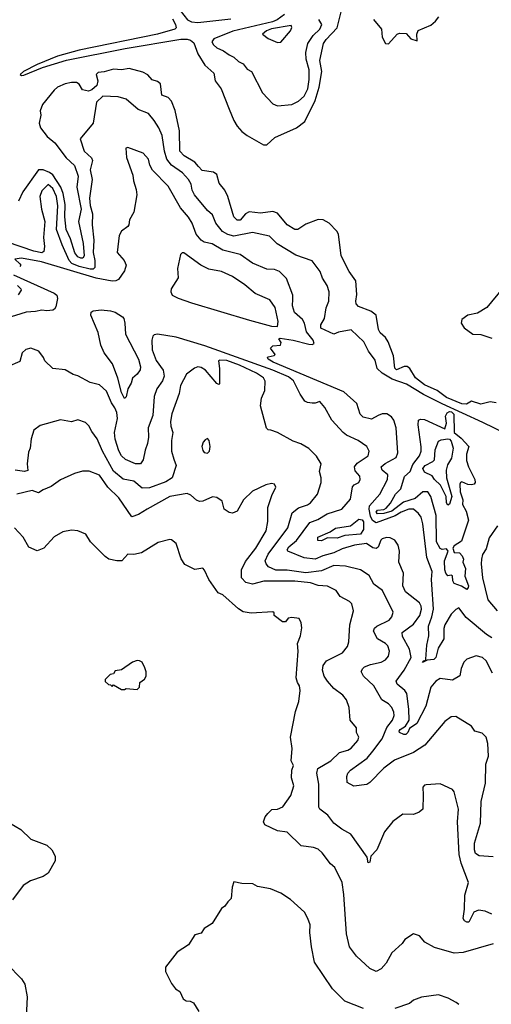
# Model space of a CAD drawing. Extents: x 1678759 to 1859541, y 384609 to 522867.
# Tile 70 of 256: x 1756874 to 1759893, y 422256 to 428557. Entities that reach past the tile are written whole.
import ezdxf

# ---------------------------------------------------------------- set-up
doc = ezdxf.new("R2010")
doc.units = 0

msp = doc.modelspace()

# ---------------------------------------------------------------- linework, layer by layer
at = {"layer": '0CON20XD'}
for points in [[(1757852.2, 428562.2), (1757871.1, 428525), (1757875.7, 428505), (1757867.5, 428495), (1757755, 428463.2), (1757255, 428361.2), (1757115, 428323), (1756985, 428269.5), (1756897.5, 428225), (1756877.3, 428205), (1756885, 428198.9), (1756900.7, 428200.7), (1757019.2, 428250.8), (1757172.9, 428297.1), (1757548.3, 428371.7), (1757905, 428431.1), (1757945, 428431.6), (1757966.8, 428425), (1757987.7, 428407.7), (1758015, 428337.8), (1758058.5, 428265), (1758115.6, 428215), (1758125.9, 428165), (1758164.1, 428115), (1758215, 427983.6), (1758245, 427911.1), (1758265.4, 427875), (1758295, 427841.3), (1758329.6, 427815), (1758435, 427756.4), (1758455, 427756.5), (1758507.6, 427802.4), (1758645, 427864.2), (1758700, 427905), (1758765, 428040), (1758790.2, 428125), (1758808.6, 428225), (1758795.2, 428295), (1758818.4, 428405), (1758835, 428430.9), (1758906.2, 428503.8), (1758933.3, 428615)], [(1757901.2, 428615), (1757948.2, 428555), (1757973.2, 428543.2), (1758015, 428539.5), (1758225, 428561.2)], [(1758569.5, 428589.5), (1758521.2, 428555), (1758492.8, 428542.8), (1758237, 428483), (1758115.8, 428434.2), (1758104.5, 428415), (1758113.8, 428395), (1758135, 428376.2), (1758178.3, 428358.3), (1758215, 428330.9), (1758245, 428317.5), (1758275, 428288.6), (1758305, 428274.2), (1758330.4, 428240.4), (1758358.6, 428225), (1758427.9, 428087.9), (1758495, 428017.8), (1758525, 428005.5), (1758615, 428013.2), (1758658.9, 428035), (1758695, 428068.1), (1758717.5, 428115), (1758726.8, 428175), (1758726.5, 428235), (1758706.5, 428305), (1758704.3, 428345.7), (1758718.7, 428405), (1758752.8, 428455), (1758794, 428495), (1758807.2, 428525), (1758787.6, 428557.6)], [(1759138.7, 428558.7), (1759188.8, 428495), (1759194, 428445), (1759215, 428403.3), (1759235, 428402.5), (1759290, 428465), (1759305, 428470), (1759347.3, 428467.3), (1759376.7, 428435), (1759418.3, 428421.7), (1759416, 428465), (1759425, 428486.7), (1759505, 428521.2), (1759535, 428546.7), (1759555.7, 428574.3)], [(1758525, 428411.2), (1758545, 428413.8), (1758606.7, 428485), (1758615.7, 428505.7), (1758610.5, 428520.5), (1758485, 428497.4), (1758454.5, 428485), (1758428.6, 428465), (1758465, 428436.5), (1758525, 428411.2)], [(1759025.8, 426755.8), (1759031.3, 426798.7), (1759024.7, 426885), (1758981.7, 426945), (1758931.5, 427045), (1758914.5, 427184.5), (1758903.5, 427203.5), (1758853.8, 427253.8), (1758816.3, 427276.3), (1758785, 427277.3), (1758705, 427247.8), (1758655, 427214.5), (1758635, 427214.6), (1758586.2, 427245), (1758525, 427318.2), (1758495, 427328.7), (1758415, 427317.9), (1758342.8, 427327.2), (1758319.6, 427315), (1758285, 427274.3), (1758265, 427272.9), (1758244.6, 427295), (1758205.9, 427425), (1758187.2, 427465), (1758150.7, 427510.7), (1758136, 427566), (1758115, 427580.6), (1758042.6, 427592.6), (1758017.7, 427617.7), (1757994.4, 427644.4), (1757926.5, 427685), (1757898.5, 427715), (1757897.6, 427845), (1757868.1, 427975), (1757845.2, 428035.2), (1757825, 428058.2), (1757783.9, 428073.9), (1757775, 428147.1), (1757755, 428162), (1757722.7, 428172.7), (1757695, 428204.2), (1757661.4, 428221.4), (1757575, 428243.4), (1757525, 428236.6), (1757475, 428239.4), (1757415, 428222.4), (1757375, 428218.2), (1757362.7, 428205), (1757374.9, 428165), (1757368.2, 428135), (1757335, 428108.1), (1757315, 428100), (1757275, 428107.6), (1757254.2, 428144.2), (1757238.1, 428155), (1757205.5, 428155.5), (1757165, 428146.1), (1757115, 428125.1), (1757093.6, 428106.4), (1757019, 428015), (1757004.2, 427974.2), (1757008, 427945), (1756998.9, 427895), (1757007.5, 427865), (1757049.7, 427809.7), (1757099.6, 427769.6), (1757171.9, 427671.9), (1757225, 427624), (1757248.9, 427555), (1757240, 427485), (1757266.7, 427345), (1757250.7, 427265), (1757280, 427125), (1757285.5, 427045), (1757278.3, 427031.7), (1757265, 427030.2), (1757245, 427039.8), (1757226.2, 427065), (1757199.7, 427155), (1757171.5, 427215), (1757163.6, 427295), (1757165.3, 427375), (1757151.3, 427445), (1757136.3, 427485), (1757085, 427563.4), (1757065, 427579.9), (1757025, 427596.7), (1756995, 427595.9), (1756894.5, 427455), (1756866.1, 427395)], [(1760215.3, 425795), (1759838.9, 425978.9), (1759577.8, 426097.8), (1759458.1, 426158.1), (1759349.5, 426225), (1759257.3, 426257.3), (1759194.4, 426294.4), (1759161.6, 426325), (1759149.1, 426379.1), (1759106.9, 426435), (1759075.6, 426495), (1758995, 426571.9), (1758915, 426557.7), (1758885, 426544.6), (1758802.4, 426582.4), (1758801.1, 426605), (1758825.4, 426645), (1758836.2, 426713.8), (1758852.5, 426755), (1758855.5, 426814.5), (1758841.9, 426855), (1758811.7, 426901.7), (1758796.1, 426946.1), (1758745, 427014.2), (1758640.9, 427050.9), (1758521.7, 427121.7), (1758472.5, 427172.5), (1758365, 427194.7), (1758245, 427171), (1758205, 427181.7), (1758172.2, 427202.2), (1758129.2, 427255), (1758107.8, 427307.8), (1758075, 427336.5), (1757992.3, 427435), (1757978.5, 427465), (1757972.2, 427505), (1757955, 427533.6), (1757915, 427577.7), (1757845.7, 427625.7), (1757815.2, 427665), (1757800, 427715), (1757785.7, 427815.7), (1757765, 427864.2), (1757735, 427912.5), (1757697.3, 427957.3), (1757631.5, 427981.5), (1757555, 428047.8), (1757505, 428063.8), (1757405, 428068.1), (1757365, 428028.8), (1757345, 427893.8), (1757260, 427795), (1757286.9, 427715), (1757333, 427673), (1757339.8, 427655), (1757325.3, 427595), (1757336.8, 427535), (1757319.7, 427415), (1757325, 427368), (1757340.3, 427315), (1757337.7, 427245), (1757349.2, 427145), (1757343.6, 427066.4), (1757354.2, 427015), (1757355, 426971.2), (1757345, 426960.6), (1757325, 426960.5), (1757255, 426978.1), (1757207.3, 426997.3), (1757189.8, 427015), (1757145.5, 427115), (1757110.2, 427215), (1757118, 427365), (1757109.7, 427425), (1757085, 427477.5), (1757055, 427501.9), (1757015, 427460.6), (1757003.2, 427425), (1757012.3, 427345), (1757034.5, 427265), (1757026.6, 427163.4), (1757033.4, 427105), (1757027.5, 427072.5), (1757014.7, 427065.3), (1756965, 427074.9), (1756795, 427133.3)], [(1759895, 424600.9), (1759862, 424622), (1759732, 424732), (1759685, 424792.5), (1759665, 424782.9), (1759635, 424752.5), (1759596.1, 424685), (1759589.2, 424660.8), (1759588.1, 424595), (1759552.1, 424535), (1759538.3, 424475), (1759525, 424463.3), (1759482.3, 424457.7), (1759453, 424443), (1759461.2, 424455), (1759472.5, 424457.5), (1759474.4, 424465.6), (1759480.4, 424555), (1759493.2, 424615), (1759490.3, 424675), (1759512.9, 424735), (1759522.3, 424785), (1759512.7, 424942.7), (1759509.4, 424975), (1759514.8, 425025), (1759479.6, 425115), (1759455, 425330), (1759443, 425373), (1759426.3, 425396.3), (1759395, 425423.6), (1759365, 425424.7), (1759315, 425405.8), (1759277.7, 425382.3), (1759155, 425336.3), (1759132.6, 425352.6), (1759119.5, 425379.5), (1759111.1, 425425), (1759113.8, 425446.2), (1759179.7, 425520.3), (1759229.1, 425615), (1759230, 425645), (1759193.8, 425675), (1759188.2, 425695), (1759213, 425717), (1759283.1, 425755), (1759293.6, 425785), (1759284.6, 425944.6), (1759269.5, 425995), (1759253.1, 426015), (1759224, 426034), (1759195, 426035.4), (1759169.4, 426025), (1759125, 426000.8), (1759073.3, 426013.3), (1759052.2, 426032.2), (1759031.4, 426101.4), (1758947.6, 426175), (1758495.8, 426365), (1758464.2, 426385), (1758460, 426395), (1758465, 426400), (1758502.5, 426407.5), (1758510, 426415), (1758480, 426455), (1758495, 426468.8), (1758542.5, 426475), (1758548.3, 426491.7), (1758532.5, 426515), (1758541.4, 426518.6), (1758625, 426506), (1758725, 426480.5), (1758745, 426478.9), (1758759.4, 426485), (1758753.2, 426505), (1758710, 426560), (1758696.9, 426615), (1758685, 426638), (1758633.2, 426683.2), (1758620, 426725), (1758622.4, 426767.6), (1758621.8, 426795), (1758581.1, 426901.1), (1758536.9, 426945), (1758505, 426958.2), (1758455, 426960.4), (1758365, 426998.9), (1758284, 427055), (1758175, 427082.2), (1758105, 427122.8), (1758055, 427133.3), (1758035, 427145.4), (1758004.1, 427185), (1757977.8, 427255), (1757955, 427293.1), (1757902.4, 427352.4), (1757825, 427491.4), (1757724, 427594), (1757705.7, 427625), (1757698, 427665), (1757665, 427702), (1757565, 427738.8), (1757552.5, 427735), (1757557.5, 427675), (1757598.8, 427561.2), (1757602.7, 427525), (1757620.3, 427470.3), (1757622.5, 427435), (1757604.1, 427325.9), (1757576.7, 427275), (1757572, 427245), (1757565, 427233.3), (1757525, 427203.3), (1757510, 427175), (1757497.3, 427067.3), (1757542.9, 427015), (1757555.8, 426985), (1757545, 426950), (1757506.4, 426893.6), (1757488.8, 426885), (1757465.6, 426884.4), (1757362.7, 426902.7), (1757013.4, 427006.6), (1756885, 427031.2), (1756842.5, 427025), (1756873.8, 426995), (1756880, 426985), (1756873.6, 426976.4)], [(1758525, 426593.4), (1758527.3, 426625), (1758510, 426715), (1758474.2, 426765), (1758380.6, 426805), (1758315, 426860.4), (1758235, 426913.8), (1758164.7, 426944.7), (1758085, 426960.5), (1758034, 426985), (1757925, 427064.2), (1757914.2, 427065.8), (1757903.8, 427055), (1757884.4, 426965), (1757887.5, 426905), (1757844.2, 426835), (1757840.6, 426815), (1757849.5, 426795), (1757888.2, 426775), (1757974.4, 426744.4), (1758345, 426633), (1758484.8, 426595.2), (1758525, 426593.4)], [(1756835, 426923.5), (1757095, 426807.5), (1757110.5, 426795), (1757116.6, 426773.4), (1757105, 426720), (1757096.2, 426703.8), (1757085, 426697.5), (1757046.8, 426693.2), (1757015, 426698.6), (1756975, 426688.8), (1756915, 426685.3), (1756785, 426643.9)], [(1756859.5, 426855), (1756881.5, 426835), (1756883.8, 426825), (1756864.8, 426795.2)], [(1759965, 426835.9), (1759865, 426714.5), (1759805, 426679.8), (1759742.7, 426665), (1759705, 426637.5), (1759698.9, 426615), (1759718.8, 426585), (1759773.8, 426545), (1759825, 426541.3), (1759895, 426519.7)], [(1759924, 426106), (1759885, 426110.5), (1759825, 426097.3), (1759765, 426115.2), (1759733.5, 426096.5), (1759705, 426098.5), (1759605, 426140.2), (1759545, 426184.8), (1759465, 426220.6), (1759408.1, 426265), (1759370.2, 426325), (1759355, 426337.2), (1759335, 426337.6), (1759285, 426315.5), (1759275.9, 426325.9), (1759265.6, 426405), (1759232.7, 426495), (1759215, 426523.7), (1759182.1, 426552.1), (1759170.7, 426575), (1759155.6, 426665), (1759121.3, 426691.3), (1759042.4, 426722.4), (1759028.3, 426738.3), (1759025.8, 426755.8)], [(1757545, 426133.8), (1757525, 426171.2), (1757502.5, 426262.5), (1757467.8, 426355), (1757414.6, 426425), (1757392.2, 426475), (1757375.2, 426555), (1757328.8, 426665), (1757331.2, 426685), (1757345, 426692.8), (1757395, 426700.2), (1757455, 426694.6), (1757485.4, 426685), (1757531.5, 426655), (1757540, 426645), (1757547.7, 426615), (1757550.3, 426545), (1757634.7, 426385), (1757646.9, 426335), (1757645, 426316.7), (1757625, 426288), (1757596.6, 426263.4), (1757588.1, 426231.9), (1757565.5, 426195), (1757555, 426143.3), (1757545, 426133.8)], [(1759899.2, 424375), (1759859.2, 424455), (1759835.5, 424475.5), (1759795, 424485.7), (1759735, 424464), (1759717.5, 424445), (1759699.2, 424405), (1759692.1, 424357.9), (1759645, 424330.8), (1759565, 424340.8), (1759536.8, 424323.2), (1759505.7, 424285), (1759473.1, 424165), (1759415.9, 424054.1), (1759369.3, 424020.7), (1759358, 423995), (1759345, 423982.8), (1759332.2, 423982.2), (1759304.2, 423995), (1759302.7, 424005), (1759310, 424015), (1759343.1, 424036.9), (1759366.3, 424073.7), (1759365.6, 424145), (1759352.2, 424245), (1759338.9, 424265), (1759290.4, 424305), (1759283.6, 424325), (1759335, 424395.4), (1759380.5, 424475), (1759367.9, 424527.9), (1759325, 424609.2), (1759321.1, 424635), (1759395, 424689.5), (1759434.6, 424745), (1759446.3, 424785), (1759444.6, 424805), (1759433.5, 424825), (1759344.2, 424895.8), (1759326.5, 424935), (1759330.6, 425015), (1759300, 425085), (1759304.3, 425155), (1759295.8, 425195), (1759275.5, 425225.5), (1759245, 425240.8), (1759222.7, 425242.7), (1759195, 425235.7), (1759184.7, 425225.3), (1759167.6, 425182.4), (1759156.3, 425173.7), (1759135, 425176.4), (1759094.2, 425204.2), (1759016.2, 425195), (1758939, 425171), (1758885, 425144.6), (1758813.8, 425126.2), (1758765, 425103.9), (1758695, 425113.1), (1758590.7, 425155), (1758586.7, 425165), (1758595.7, 425184.3), (1758645.5, 425224.5), (1758730.5, 425339.5), (1758782.4, 425357.6), (1758842.5, 425395), (1758935, 425424.5), (1758992.1, 425487.9), (1759003.4, 425566.6), (1759015, 425579.4), (1759045.4, 425594.6), (1759053.1, 425615), (1759050, 425635), (1759020.4, 425670.4), (1759017.1, 425695), (1759035, 425718.2), (1759104.5, 425765), (1759110.9, 425795), (1759095.9, 425825.9), (1759040.8, 425865), (1758965, 425898.6), (1758945, 425914.2), (1758872.5, 425995), (1758827.5, 426075), (1758795, 426113.8), (1758765, 426102.5), (1758745, 426102.5), (1758715, 426106.2), (1758700, 426115), (1758669.7, 426159.7), (1758625.5, 426245), (1758595, 426271.5), (1758495, 426313), (1758059.2, 426469.2), (1757875, 426525.2), (1757756.2, 426543.8), (1757735, 426540.5), (1757725, 426532), (1757718.5, 426505), (1757722.7, 426445), (1757747.8, 426375), (1757791.8, 426315), (1757797.8, 426275), (1757788.8, 426245), (1757751.4, 426195), (1757734.8, 426145), (1757725, 426023.3), (1757695.4, 425945), (1757698.8, 425885), (1757692.3, 425845), (1757676.8, 425803.2), (1757665, 425741.2), (1757648, 425715), (1757615, 425714.5), (1757551.8, 425741.8), (1757525, 425766.4), (1757507.3, 425797.3), (1757485, 425872), (1757479.8, 425915), (1757500, 426005), (1757495, 426043.8), (1757482.6, 426072.6), (1757461.4, 426105), (1757430.4, 426180.4), (1757385, 426220.6), (1757325, 426235.8), (1757245, 426278.8), (1757215, 426286.2), (1757165, 426315.7), (1757085, 426323.8), (1757034.2, 426374.2), (1757026.2, 426395), (1756995.5, 426435.5), (1756945.8, 426454.2), (1756912.7, 426447.3), (1756890, 426425), (1756875, 426370), (1756795.5, 426334.5)], [(1759905, 423200.4), (1759815, 423207.1), (1759792.2, 423222.2), (1759784.8, 423244.8), (1759785, 423286.7), (1759823.4, 423415), (1759826.8, 423553.2), (1759855, 423671.2), (1759857.1, 423792.9), (1759874.6, 423845), (1759870.4, 423925), (1759859.6, 423965), (1759835, 423991.2), (1759786.2, 424005), (1759766.8, 424036.8), (1759665, 424097.8), (1759635, 424096.9), (1759595, 424065.5), (1759466.3, 423913.7), (1759395, 423867.7), (1759272.5, 423817.5), (1759205, 423767.8), (1759115, 423674.7), (1759095, 423662.8), (1759012.4, 423652.4), (1758970, 423675), (1758968.1, 423715), (1758974.5, 423735), (1758992.2, 423755), (1759098.3, 423831.7), (1759134.6, 423875.4), (1759193.3, 423955), (1759223.3, 424026.7), (1759259.3, 424075), (1759270, 424105), (1759268.9, 424125), (1759256.4, 424156.4), (1759235, 424178.5), (1759192.2, 424205), (1759139.6, 424295), (1759074.4, 424355), (1759060.6, 424385), (1759069.4, 424405), (1759081.9, 424415), (1759119, 424431), (1759187.5, 424445), (1759215, 424460), (1759234.3, 424485), (1759240.5, 424515), (1759229.2, 424549.2), (1759214.3, 424565), (1759165, 424594.4), (1759138.9, 424645), (1759145, 424662.5), (1759160.6, 424675), (1759237.9, 424715), (1759255.4, 424735), (1759263.8, 424765), (1759195.2, 424905.2), (1759140.6, 424945), (1759109.8, 424999.8), (1759056.3, 425036.3), (1758959.4, 425060.6), (1758885, 425064.6), (1758805, 425031), (1758705, 425016.9), (1758584.8, 425035.2), (1758514, 425034), (1758466, 425055), (1758450.6, 425075), (1758445.5, 425095), (1758463.5, 425136.5), (1758590.9, 425305), (1758618.1, 425401.9), (1758657.5, 425432.5), (1758715, 425452), (1758735.6, 425465), (1758779.3, 425520.7), (1758804.3, 425595), (1758804.2, 425625), (1758793.3, 425665), (1758802.5, 425715), (1758773.6, 425763.6), (1758725, 425812.5), (1758673.7, 425843.7), (1758625, 425859.4), (1758525, 425915.6), (1758480.8, 425929.2), (1758465, 425932), (1758453.8, 425943.8), (1758415.4, 426085), (1758420.9, 426135), (1758443.6, 426185), (1758444.5, 426244.5), (1758434.5, 426265), (1758388.5, 426295), (1758279.7, 426345), (1758198.9, 426375), (1758155, 426379.1), (1758147, 426373), (1758153.3, 426325), (1758153.3, 426226.7), (1758148, 426222), (1758135, 426228.8), (1758064.1, 426314.1), (1758035, 426331.2), (1758015, 426335.5), (1757992.2, 426327.8), (1757942.4, 426287.6), (1757903.1, 426215), (1757894.5, 426165), (1757846.9, 426035), (1757839.5, 425985), (1757841.5, 425955), (1757854.5, 425914.5), (1757844.7, 425865), (1757844.4, 425795), (1757860.5, 425745)], [(1759735, 424911.2), (1759701.9, 424931.9), (1759655, 424948.8), (1759646, 424965), (1759645, 424997.5), (1759635, 425002.5), (1759615, 424998.8), (1759600.6, 425015), (1759594.6, 425035.4), (1759592.9, 425095), (1759616.5, 425155), (1759605, 425170.9), (1759577.6, 425167.6), (1759565, 425172.5), (1759542.4, 425215), (1759539, 425385), (1759506, 425506), (1759486.2, 425535), (1759453.6, 425535), (1759405, 425493.1), (1759331.3, 425468.7), (1759255, 425411.5), (1759205, 425397.3), (1759165, 425395.8), (1759154.9, 425404.9), (1759165, 425418.8), (1759205, 425423.4), (1759219.3, 425430.7), (1759246.4, 425463.6), (1759279.4, 425520.6), (1759313.1, 425555), (1759336.6, 425633.4), (1759373.6, 425666.4), (1759390.5, 425709.5), (1759433.5, 425765), (1759443.4, 425795), (1759444.2, 425824.2), (1759425.3, 425964.7), (1759426.9, 425993.1), (1759438.8, 426001.2), (1759465, 425998.6), (1759595, 425939.6), (1759605.9, 425975), (1759599.8, 426020.2), (1759609.9, 426040.1), (1759625, 426049.1), (1759637.9, 426047.9), (1759651.7, 426031.7), (1759655.4, 425915), (1759699.6, 425879.6), (1759748.6, 425825), (1759733.9, 425776.1), (1759734.7, 425735), (1759747.3, 425695), (1759786.2, 425615), (1759789.5, 425595), (1759782.5, 425585), (1759765, 425579.3), (1759742.2, 425582.2), (1759705, 425598.5), (1759695, 425595.8), (1759690.5, 425585), (1759694.2, 425535), (1759711.3, 425485), (1759708.7, 425455), (1759731.4, 425411.4), (1759746.7, 425355), (1759700.8, 425219.2), (1759655, 425190.8), (1759645.4, 425175), (1759655, 425147.2), (1759688.8, 425145), (1759706.4, 425125), (1759713.8, 425105), (1759710, 425085), (1759727.1, 425045), (1759724.2, 424995), (1759745.6, 424934.4), (1759745, 424922.5), (1759735, 424911.2)], [(1757860.5, 425745), (1757874.3, 425705), (1757850, 425625), (1757810, 425600), (1757705, 425560.7), (1757658.2, 425558.2), (1757604.7, 425604.7), (1757535, 425617.6), (1757475, 425668.8), (1757403.3, 425795), (1757369.5, 425875), (1757335, 425920.8), (1757316.9, 425956.9), (1757295, 425980), (1757245, 425995.8), (1757205, 425984.3), (1757135, 425997.1), (1757005, 425960.6), (1756965, 425930), (1756947.3, 425875), (1756940, 425815), (1756930.7, 425789.3), (1756921.9, 425715), (1756925, 425671.9), (1756903.6, 425666.3), (1756845, 425674.7)], [(1758075, 425782.5), (1758088.6, 425795), (1758093.1, 425825), (1758086, 425865), (1758075, 425876.7), (1758060.7, 425869.3), (1758047.7, 425852.3), (1758039.2, 425825), (1758045, 425800), (1758055, 425786.2), (1758075, 425782.5)], [(1759615, 425450), (1759605.8, 425465), (1759603.1, 425505), (1759567.4, 425577.4), (1759528.6, 425615), (1759515, 425638), (1759465, 425660.8), (1759454.4, 425685), (1759468.6, 425705), (1759519.3, 425730.7), (1759528.8, 425741.2), (1759533.4, 425805), (1759555, 425860), (1759570.8, 425869.2), (1759615, 425875.2), (1759625, 425872.2), (1759635, 425858.7), (1759649.1, 425815), (1759638.3, 425751.7), (1759612.7, 425707.3), (1759604.2, 425675), (1759605.2, 425625), (1759639.1, 425505), (1759625, 425456.7), (1759615, 425450)], [(1759895, 422834), (1759853.3, 422853.3), (1759811.3, 422858.7), (1759781.2, 422845), (1759748.6, 422781.4), (1759735, 422781.2), (1759720.3, 422790.3), (1759712.9, 422805), (1759721.4, 422865), (1759722.9, 422955), (1759746.5, 423035), (1759699.9, 423159.9), (1759687.7, 423215), (1759675.6, 423425), (1759682.5, 423505), (1759655.8, 423615.8), (1759645, 423630), (1759565, 423666.7), (1759475, 423660.8), (1759465, 423658.8), (1759454.5, 423645.5), (1759455.6, 423595.6), (1759454.4, 423505), (1759431.2, 423485), (1759395, 423471.4), (1759327, 423473), (1759263, 423427), (1759209.1, 423360.9), (1759159.7, 423245), (1759121.7, 423205), (1759115, 423166.2), (1759105, 423162), (1759098.5, 423198.5), (1758994.4, 423345), (1758935, 423377.9), (1758884.3, 423415), (1758846.2, 423466.2), (1758794, 423505), (1758788.8, 423518.8), (1758787.6, 423665), (1758775.9, 423735), (1758782, 423765), (1758865, 423813.6), (1758921.8, 423868.2), (1758975, 423882.5), (1758995, 423894.4), (1759038, 423945), (1759044, 423965), (1759040, 423975), (1759030, 423995), (1759028.8, 424025), (1758988.8, 424075), (1758982.5, 424155), (1758965.8, 424205), (1758942.5, 424235), (1758885, 424277.9), (1758845, 424323.1), (1758822.3, 424355), (1758811.1, 424395), (1758816.8, 424425), (1758838.2, 424455), (1758939.2, 424505), (1758971.9, 424545), (1758980, 424575), (1758986.2, 424685), (1759010, 424775), (1758999.8, 424819.8), (1758985, 424834.4), (1758925.8, 424865), (1758899.2, 424905), (1758845, 424931.5), (1758785, 424935.9), (1758735, 424952.8), (1758634.1, 424964.1), (1758437, 424963), (1758365, 424943.7), (1758320.5, 424955), (1758293.8, 424985), (1758293.6, 425036.4), (1758319.3, 425090.7), (1758385, 425174.6), (1758450.8, 425285), (1758462.9, 425345), (1758461.2, 425435), (1758487.1, 425512.9), (1758514.2, 425565), (1758505.6, 425585.6), (1758485, 425588.1), (1758449.8, 425580.2), (1758365, 425538.8), (1758306.2, 425485), (1758265, 425411.9), (1758235, 425398.8), (1758215, 425403.3), (1758183.3, 425425), (1758168.8, 425475), (1758135, 425500), (1758107, 425503), (1758045, 425476), (1758025, 425474), (1758005, 425482.9), (1757970, 425515), (1757945, 425525.3), (1757835, 425506), (1757690.6, 425425), (1757635, 425391.5), (1757592.5, 425375), (1757507.5, 425497.5), (1757437.8, 425565), (1757385, 425641.4), (1757317.9, 425667.9), (1757275, 425668.6), (1757225, 425653.1), (1757135, 425612.5), (1757075, 425569.4), (1757025, 425548.6), (1756995, 425528.8), (1756954.4, 425544.4), (1756855, 425520.7)], [(1758805, 425222.5), (1758781.5, 425225), (1758781.8, 425245), (1758860.9, 425279.1), (1758895, 425304), (1758991.4, 425318.6), (1759045, 425361), (1759065, 425355.8), (1759074.5, 425344.5), (1759075.4, 425295), (1759055, 425264.3), (1758955, 425255.5), (1758905, 425239.3), (1758845, 425241.3), (1758805, 425222.5)], [(1759905, 422643.1), (1759712.4, 422587.6), (1759655, 422582.7), (1759529.2, 422619.2), (1759468, 422655), (1759434, 422694), (1759395, 422706.7), (1759338.3, 422671.7), (1759322.5, 422645), (1759255, 422586.7), (1759220, 422520), (1759187.2, 422482.8), (1759155, 422466.2), (1759116, 422485), (1759030, 422565), (1758984.4, 422625), (1758966.4, 422706.4), (1758949.1, 422959.1), (1758936.9, 423035), (1758890.9, 423130.9), (1758862.5, 423155), (1758810, 423225), (1758785, 423248.1), (1758755, 423260), (1758675, 423269.6), (1758585, 423358), (1758525, 423366.2), (1758442, 423405), (1758434, 423425), (1758445, 423456.7), (1758462.1, 423477.9), (1758487.4, 423502.6), (1758525, 423504.6), (1758559.1, 423520.9), (1758608.3, 423591.7), (1758628, 423655), (1758613.9, 423706.1), (1758616.2, 423755), (1758626.2, 423785), (1758610.8, 423815), (1758617.3, 423892.7), (1758606.2, 423965), (1758639.7, 424130.3), (1758660.8, 424195), (1758669.4, 424265), (1758664.4, 424294.4), (1758651.4, 424315), (1758643.3, 424345), (1758656.7, 424515), (1758651.2, 424565), (1758671.2, 424615), (1758680, 424665), (1758676.4, 424696.4), (1758662.5, 424725), (1758615, 424732.5), (1758592.1, 424727.9), (1758575, 424703.3), (1758555, 424703.8), (1758503.6, 424743.6), (1758501.7, 424761.7), (1758495, 424767.5), (1758355, 424760), (1758305, 424768), (1758275, 424786), (1758175, 424876.7), (1758145, 424888.8), (1758084.3, 424975), (1758056, 425035), (1758045, 425046.7), (1757995, 425038), (1757930.5, 425070.5), (1757906.8, 425106.8), (1757876.2, 425205), (1757845, 425228.8), (1757835, 425231.2), (1757759.7, 425210.3), (1757653.8, 425146.2), (1757605, 425134), (1757565, 425136.2), (1757526.7, 425095), (1757495, 425094.2), (1757445, 425104), (1757420.9, 425120.9), (1757327.5, 425215), (1757297.5, 425265), (1757245, 425286.7), (1757205, 425291.2), (1757150.5, 425279.5), (1757095, 425248), (1757027.5, 425175), (1756985, 425158), (1756932.3, 425182.3), (1756896, 425245), (1756840, 425305)], [(1759932, 425318), (1759877.9, 425242.1), (1759859.6, 425170.4), (1759836, 425135), (1759830, 425105), (1759827.1, 425075), (1759836.9, 424985), (1759870.7, 424845), (1759930.4, 424775)], [(1757625, 424270), (1757640, 424285), (1757642.5, 424315), (1757673, 424337), (1757682.5, 424355), (1757683, 424383), (1757675, 424410), (1757657.5, 424445), (1757640, 424455), (1757625, 424456.7), (1757595, 424446.7), (1757525, 424396.7), (1757485, 424390), (1757475, 424370), (1757453, 424367), (1757420, 424335), (1757421.7, 424321.7), (1757441.7, 424301.7), (1757455, 424300), (1757465, 424290), (1757475, 424300), (1757525, 424270), (1757545, 424270), (1757555, 424277.5), (1757625, 424270)], [(1756808.3, 423418.3), (1756880, 423375), (1756945, 423312), (1757046.7, 423275), (1757080, 423245), (1757101.2, 423205), (1757100, 423175), (1757055, 423096), (1757025, 423074), (1756943, 423047), (1756895, 423016), (1756826.7, 422925)], [(1759075, 422230.6), (1758955, 422275.8), (1758875.7, 422355), (1758760.8, 422525), (1758742.2, 422625), (1758731.9, 422715), (1758732.5, 422765), (1758719.2, 422805), (1758696, 422845), (1758607.9, 422927.9), (1758545, 422968), (1758480, 422995), (1758395, 423010), (1758366.2, 423026.2), (1758295, 423030), (1758245, 423040), (1758233.9, 423006.1), (1758227, 422933), (1758205, 422912.5), (1758186.4, 422883.6), (1758165, 422870), (1758106.1, 422773.9), (1758055, 422742.5), (1758035, 422712.5), (1757995, 422700), (1757955, 422637.5), (1757880.7, 422589.3), (1757806.7, 422495), (1757807, 422467), (1757845, 422390), (1757870, 422355), (1757899.3, 422339.3), (1757920.7, 422290.7), (1757938.3, 422278.3), (1757965, 422277.5), (1757986.4, 422266.4), (1758020.7, 422210.7)], [(1756792.9, 422512.9), (1756885, 422420), (1756905.8, 422385.8), (1756920.8, 422305), (1756914.3, 422175)], [(1759684.2, 422254.2), (1759668.3, 422268.3), (1759615.9, 422295.9), (1759555, 422316), (1759445, 422302), (1759395, 422282), (1759369.1, 422260.9), (1759275, 422230)]]:
    msp.add_lwpolyline(points, dxfattribs=at)

doc.saveas('drawing.dxf')
